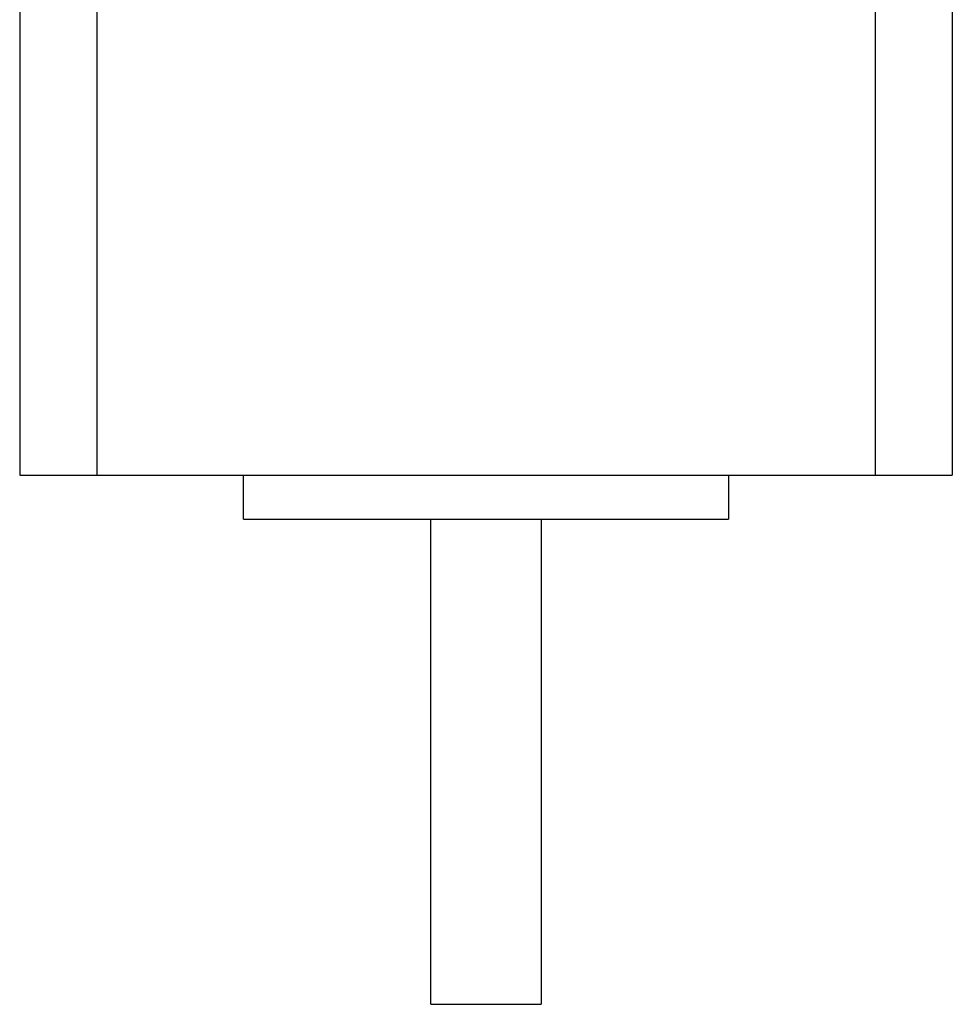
# Model space of a CAD drawing. Header units: inches. Extents: x 0 to 22, y 0 to 17.
# Tile 26 of 32: x 17.1 to 18.8, y 10 to 11.8. Entities that reach past the tile are written whole.
import ezdxf

# ---------------------------------------------------------------- set-up
doc = ezdxf.new("R2010")
doc.units = ezdxf.units.IN
doc.header["$LTSCALE"] = 1.21
doc.header["$MEASUREMENT"] = 0
doc.layers.get('0').update_dxf_attribs({"linetype": 'CONTINUOUS'})

msp = doc.modelspace()

# ---------------------------------------------------------------- linework, layer by layer
at = {"color": 7, "linetype": 'CONTINUOUS'}
for p, q in [((17.0948, 12.5087), (17.0948, 10.989)), ((17.2326, 12.5087), (17.2326, 10.989)), ((18.6223, 12.5087), (18.6223, 10.989)), ((18.7601, 12.5087), (18.7601, 10.989)), ((17.0948, 10.989), (18.7601, 10.989)), ((17.4944, 10.9103), (17.4944, 10.989)), ((18.3605, 10.989), (18.3605, 10.9103)), ((17.4944, 10.9103), (18.3605, 10.9103)), ((17.829, 10.0441), (17.829, 10.9103)), ((18.0259, 10.9103), (18.0259, 10.0441)), ((17.829, 10.0441), (18.0259, 10.0441))]:
    msp.add_line(p, q, dxfattribs=at)

doc.saveas('drawing.dxf')
